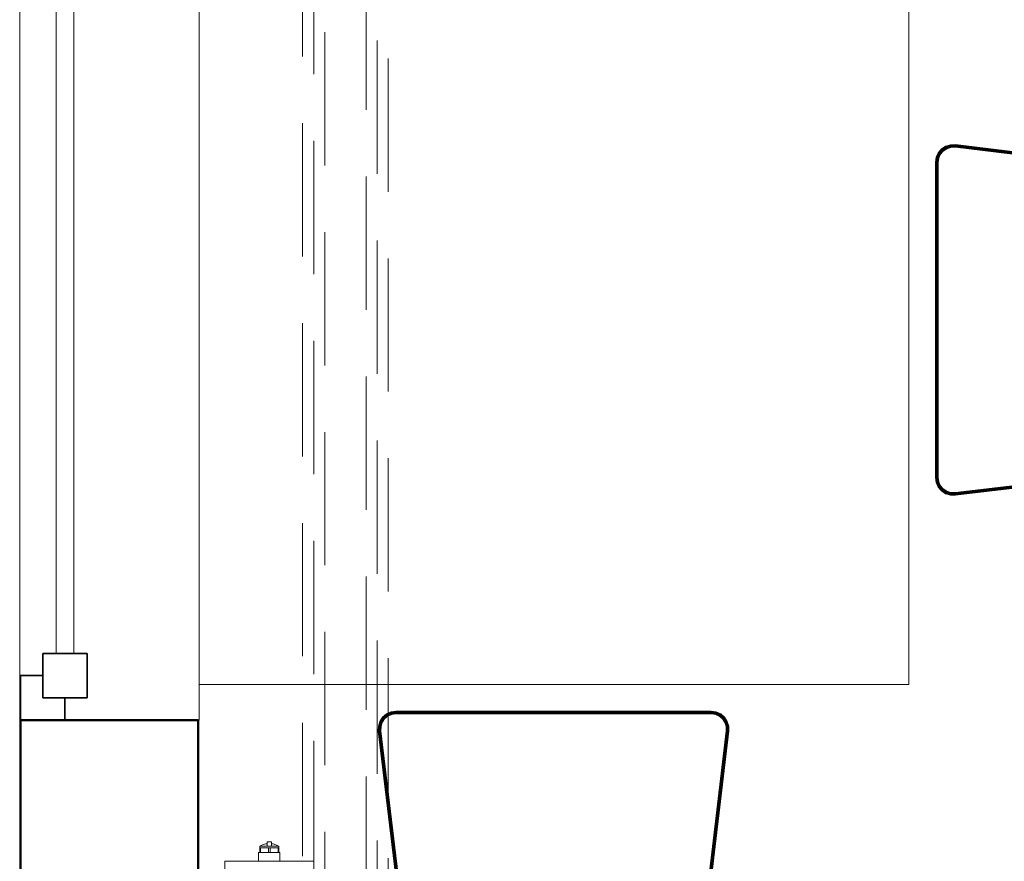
# Model space of a CAD drawing. Header units: millimetres. Extents: x -15837 to 20337, y 4737 to 43412.
# Tile 16 of 85: x 8670 to 9779, y 37217 to 38164. Entities that reach past the tile are written whole.
import ezdxf

# ---------------------------------------------------------------- set-up
doc = ezdxf.new("R2010")
doc.units = ezdxf.units.MM
doc.linetypes.add('ADSK_Скрыто', pattern=[300, 150, -150])
doc.linetypes.add('ADSK_Штриховая_ш3 п1_5', pattern=[225, 150, -75])
for name, color, linetype, lineweight in [('A-DETL-____-HDLN', 90, 'ADSK_Скрыто', 9), ('A-DETL-____-MBND', 5, 'ADSK_Штриховая_ш3 п1_5', 20), ('A-GENM-____-MCUT', 13, 'Continuous', 50), ('A-GENM-____-OTLN', 13, 'Continuous', 20), ('A-GLAZ-____-MCUT', 151, 'Continuous', 35), ('A-GLAZ-____-OTLN', 151, 'Continuous', 20), ('A-WALL-____-MCUT', 113, 'Continuous', 50), ('A-WALL-____-OTLN', 113, 'Continuous', 20), ('I-FURN-____-OTLN', 30, 'Continuous', 20), ('M-EQPM-____-OTLN', 50, 'Continuous', 20)]:
    doc.layers.add(name, color=color, linetype=linetype, lineweight=lineweight)

# ---------------------------------------------------------------- blocks, each defined once
blk = doc.blocks.new('Прямая форма - 83 new-611926-В_Этаж 03_Водопровод')
at = {"layer": 'I-FURN-____-OTLN', "color": 253}
for p, q in [((400, 820.7), (400, -820.7)), ((433.1, -222.2), (436.7, -217.9)), ((433.1, -222.2), (436.7, -217.9)), ((433.1, -222.2), (436.7, -217.9)), ((433.3, -222.3), (436.9, -218.1)), ((433.6, -222.5), (437.1, -218.4)), ((434.1, -222.8), (437.5, -218.8)), ((434.7, -223.2), (438, -219.3)), ((435.3, -223.6), (438.5, -219.9)), ((435.7, -223.8), (438.7, -220.2)), ((436.7, -217.9), (441.4, -214.8)), ((436.7, -217.9), (441.4, -214.8)), ((436.7, -217.9), (441.4, -214.8)), ((436.7, -217.9), (436.7, -217.9)), ((436.9, -218.1), (436.7, -217.9)), ((436.9, -218.1), (441.5, -215)), ((437.1, -218.4), (436.9, -218.1)), ((437.1, -218.4), (441.7, -215.4)), ((437.5, -218.8), (437.1, -218.4)), ((437.5, -218.8), (441.9, -215.9)), ((438, -219.3), (437.5, -218.8)), ((438, -219.3), (442.2, -216.5)), ((438.5, -219.9), (438, -219.3)), ((438.5, -219.9), (442.5, -217.2)), ((438.7, -220.2), (438.5, -219.9)), ((438.7, -220.2), (442.7, -217.6)), ((441.4, -214.8), (446.8, -213.1)), ((441.4, -214.8), (446.8, -213.1)), ((441.4, -214.8), (446.8, -213.2)), ((441.4, -214.8), (441.4, -214.8)), ((441.5, -215), (441.4, -214.8)), ((441.5, -215), (446.8, -213.4)), ((441.7, -215.4), (441.5, -215)), ((441.7, -215.4), (446.9, -213.8)), ((441.9, -215.9), (441.7, -215.4)), ((441.9, -215.9), (446.9, -214.3)), ((442.2, -216.5), (441.9, -215.9)), ((442.2, -216.5), (447.1, -215)), ((442.5, -217.2), (442.2, -216.5)), ((442.5, -217.2), (447.2, -215.7)), ((442.7, -217.6), (442.5, -217.2)), ((442.7, -217.6), (447.2, -216.1)), ((446.8, -213.1), (452.4, -213)), ((446.8, -213.1), (452.4, -213)), ((446.8, -213.2), (452.4, -213)), ((446.8, -213.2), (446.8, -213.1)), ((446.8, -213.4), (446.8, -213.2)), ((446.8, -213.4), (452.4, -213.2)), ((446.9, -213.8), (446.8, -213.4)), ((446.9, -213.8), (452.3, -213.6)), ((446.9, -214.3), (446.9, -213.8)), ((446.9, -214.3), (452.3, -214.2)), ((447.1, -215), (446.9, -214.3)), ((447.1, -215), (452.3, -214.9)), ((447.2, -215.7), (447.1, -215)), ((447.2, -215.7), (452.2, -215.6)), ((447.2, -216.1), (447.2, -215.7)), ((447.2, -216.1), (452.2, -216)), ((452.3, -214.9), (452.2, -215.6)), ((452.2, -215.6), (807.4, -257.9)), ((452.2, -215.6), (452.2, -216)), ((452.2, -216), (807, -258.3)), ((452.4, -213.2), (452.3, -213.6)), ((452.3, -213.6), (809.4, -256.1)), ((452.3, -213.6), (452.3, -214.2)), ((452.3, -214.2), (808.8, -256.6)), ((452.3, -214.2), (452.3, -214.9)), ((452.3, -214.9), (808.1, -257.2)), ((452.4, -213), (452.4, -213)), ((452.4, -213), (810, -255.6)), ((452.4, -213), (452.4, -213.2)), ((452.4, -213.2), (809.8, -255.8)), ((430, -232.9), (430.8, -227.3)), ((430, -232.9), (430.8, -227.3)), ((430, -232.9), (430.8, -227.3)), ((430.2, -232.9), (431, -227.4)), ((430.6, -232.9), (431.4, -227.5)), ((430.8, -227.3), (433.1, -222.2)), ((430.8, -227.3), (433.1, -222.2)), ((430.8, -227.3), (433.1, -222.2)), ((430.8, -227.3), (430.8, -227.3)), ((431, -227.4), (430.8, -227.3)), ((431, -227.4), (433.3, -222.3)), ((431.4, -227.5), (431, -227.4)), ((431.2, -233), (431.9, -227.6)), ((431.4, -227.5), (433.6, -222.5)), ((431.9, -227.6), (431.4, -227.5)), ((431.9, -227.6), (434.1, -222.8)), ((432.6, -227.8), (431.9, -227.6)), ((431.9, -233), (432.6, -227.8)), ((432.6, -227.8), (434.7, -223.2)), ((433.3, -228.1), (432.6, -227.8)), ((432.6, -233.1), (433.3, -228.1)), ((433, -233.1), (433.7, -228.2)), ((433.1, -222.2), (433.1, -222.2)), ((433.3, -222.3), (433.1, -222.2)), ((433.6, -222.5), (433.3, -222.3)), ((433.3, -228.1), (435.3, -223.6)), ((433.7, -228.2), (433.3, -228.1)), ((434.1, -222.8), (433.6, -222.5)), ((433.7, -228.2), (435.7, -223.8)), ((434.7, -223.2), (434.1, -222.8)), ((435.3, -223.6), (434.7, -223.2)), ((435.7, -223.8), (435.3, -223.6)), ((430, -587.8), (430, -232.9)), ((430, -232.9), (430, -232.9)), ((430.2, -232.9), (430, -232.9)), ((430.2, -587.8), (430.2, -232.9)), ((430.6, -232.9), (430.2, -232.9)), ((430.6, -587.8), (430.6, -232.9)), ((431.2, -233), (430.6, -232.9)), ((431.2, -587.7), (431.2, -233)), ((431.9, -233), (431.2, -233)), ((431.9, -587.7), (431.9, -233)), ((432.6, -233.1), (431.9, -233)), ((432.6, -587.6), (432.6, -233.1)), ((433, -233.1), (432.6, -233.1)), ((433, -587.6), (433, -233.1)), ((807, -562.5), (452.2, -604.7)), ((807.4, -562.8), (452.2, -605.1)), ((808.1, -563.5), (452.3, -605.8)), ((808.8, -564.1), (452.3, -606.5)), ((809.4, -564.6), (452.3, -607.1)), ((809.8, -564.9), (452.4, -607.5)), ((810, -565.1), (452.4, -607.7)), ((430.8, -593.4), (430, -587.8)), ((430.8, -593.4), (430, -587.8)), ((430.8, -593.4), (430, -587.8)), ((430, -587.8), (430, -587.8)), ((430.2, -587.8), (430, -587.8)), ((431, -593.3), (430.2, -587.8)), ((430.6, -587.8), (430.2, -587.8)), ((431.2, -587.7), (430.6, -587.8)), ((431.4, -593.2), (430.6, -587.8)), ((431, -593.3), (430.8, -593.4)), ((433.1, -598.5), (430.8, -593.4)), ((433.1, -598.5), (430.8, -593.4)), ((433.1, -598.5), (430.8, -593.4)), ((430.8, -593.4), (430.8, -593.4)), ((431.4, -593.2), (431, -593.3)), ((433.3, -598.4), (431, -593.3)), ((431.9, -593.1), (431.2, -587.7)), ((431.9, -587.7), (431.2, -587.7)), ((431.9, -593.1), (431.4, -593.2)), ((433.6, -598.2), (431.4, -593.2)), ((432.6, -587.6), (431.9, -587.7)), ((432.6, -592.9), (431.9, -587.7)), ((432.6, -592.9), (431.9, -593.1)), ((434.1, -597.9), (431.9, -593.1)), ((433.3, -592.7), (432.6, -587.6)), ((433, -587.6), (432.6, -587.6)), ((433.3, -592.7), (432.6, -592.9)), ((434.7, -597.5), (432.6, -592.9)), ((433.7, -592.5), (433, -587.6)), ((433.3, -598.4), (433.1, -598.5)), ((436.7, -602.8), (433.1, -598.5)), ((436.7, -602.8), (433.1, -598.5)), ((436.7, -602.8), (433.1, -598.5)), ((433.1, -598.5), (433.1, -598.5)), ((433.7, -592.5), (433.3, -592.7)), ((435.3, -597.1), (433.3, -592.7)), ((433.6, -598.2), (433.3, -598.4)), ((436.9, -602.6), (433.3, -598.4)), ((434.1, -597.9), (433.6, -598.2)), ((437.1, -602.3), (433.6, -598.2)), ((435.7, -596.9), (433.7, -592.5)), ((434.7, -597.5), (434.1, -597.9)), ((437.5, -601.9), (434.1, -597.9)), ((435.3, -597.1), (434.7, -597.5)), ((438, -601.4), (434.7, -597.5)), ((435.7, -596.9), (435.3, -597.1)), ((438.5, -600.8), (435.3, -597.1)), ((438.7, -600.5), (435.7, -596.9)), ((436.9, -602.6), (436.7, -602.8)), ((441.4, -605.9), (436.7, -602.8)), ((441.4, -605.9), (436.7, -602.8)), ((441.4, -605.9), (436.7, -602.8)), ((436.7, -602.8), (436.7, -602.8)), ((437.1, -602.3), (436.9, -602.6)), ((441.5, -605.7), (436.9, -602.6)), ((437.5, -601.9), (437.1, -602.3)), ((441.7, -605.3), (437.1, -602.3)), ((438, -601.4), (437.5, -601.9)), ((441.9, -604.8), (437.5, -601.9)), ((438.5, -600.8), (438, -601.4)), ((442.2, -604.2), (438, -601.4)), ((438.7, -600.5), (438.5, -600.8)), ((442.5, -603.5), (438.5, -600.8)), ((442.7, -603.2), (438.7, -600.5)), ((441.5, -605.7), (441.4, -605.9)), ((446.8, -607.6), (441.4, -605.9)), ((446.8, -607.6), (441.4, -605.9)), ((446.8, -607.5), (441.4, -605.9)), ((441.4, -605.9), (441.4, -605.9)), ((441.7, -605.3), (441.5, -605.7)), ((446.8, -607.3), (441.5, -605.7)), ((441.9, -604.8), (441.7, -605.3)), ((446.9, -606.9), (441.7, -605.3)), ((442.2, -604.2), (441.9, -604.8)), ((446.9, -606.4), (441.9, -604.8)), ((442.5, -603.5), (442.2, -604.2)), ((447.1, -605.7), (442.2, -604.2)), ((442.7, -603.2), (442.5, -603.5)), ((447.2, -605), (442.5, -603.5)), ((447.2, -604.6), (442.7, -603.2)), ((446.9, -606.9), (446.8, -607.3)), ((452.4, -607.5), (446.8, -607.3)), ((446.8, -607.3), (446.8, -607.5)), ((452.4, -607.7), (446.8, -607.5)), ((446.8, -607.5), (446.8, -607.6)), ((452.4, -607.7), (446.8, -607.6)), ((452.4, -607.7), (446.8, -607.6)), ((447.1, -605.7), (446.9, -606.4)), ((452.3, -606.5), (446.9, -606.4)), ((446.9, -606.4), (446.9, -606.9)), ((452.3, -607.1), (446.9, -606.9)), ((447.2, -605), (447.1, -605.7)), ((452.3, -605.8), (447.1, -605.7)), ((452.2, -604.7), (447.2, -604.6)), ((447.2, -604.6), (447.2, -605)), ((452.2, -605.1), (447.2, -605)), ((452.2, -604.7), (452.2, -605.1)), ((452.2, -605.1), (452.3, -605.8)), ((452.3, -605.8), (452.3, -606.5)), ((452.3, -606.5), (452.3, -607.1)), ((452.3, -607.1), (452.4, -607.5)), ((452.4, -607.5), (452.4, -607.7)), ((452.4, -607.7), (452.4, -607.7)), ((400, -820.7), (-399, -820.7)), ((-188.2, -853.8), (-183, -851.5)), ((-188.2, -853.8), (-183, -851.5)), ((-188.1, -853.8), (-183, -851.5)), ((-188, -854), (-183, -851.7)), ((-187.8, -854.3), (-182.9, -852.1)), ((-187.5, -854.8), (-182.7, -852.6)), ((-187.2, -855.4), (-182.5, -853.3)), ((-183, -851.5), (-177.5, -850.7)), ((-183, -851.5), (-177.5, -850.7)), ((-183, -851.5), (-177.5, -850.7)), ((-183, -851.7), (-177.5, -850.9)), ((-183, -851.5), (-183, -851.5)), ((-183, -851.7), (-183, -851.5)), ((-182.9, -852.1), (-183, -851.7)), ((-182.9, -852.1), (-177.4, -851.3)), ((-182.7, -852.6), (-182.9, -852.1)), ((-182.7, -852.6), (-177.4, -851.9)), ((-182.5, -853.3), (-182.7, -852.6)), ((-182.5, -853.3), (-177.3, -852.6)), ((-182.3, -854), (-182.5, -853.3)), ((-182.3, -854), (-177.3, -853.3)), ((-177.5, -850.7), (-177.5, -850.7)), ((-177.5, -850.7), (177.5, -850.7)), ((-177.5, -850.9), (-177.5, -850.7)), ((-177.5, -850.9), (177.5, -850.9)), ((-177.4, -851.3), (-177.5, -850.9)), ((-177.4, -851.3), (177.4, -851.3)), ((-177.4, -851.9), (-177.4, -851.3)), ((-177.4, -851.9), (177.4, -851.9)), ((-177.3, -852.6), (-177.4, -851.9)), ((-177.3, -852.6), (177.3, -852.6)), ((-177.3, -853.3), (-177.3, -852.6)), ((-177.3, -853.3), (177.3, -853.3)), ((-177.3, -853.7), (-177.3, -853.3)), ((177.3, -852.6), (177.4, -851.9)), ((177.3, -852.6), (182.5, -853.3)), ((177.3, -853.3), (177.3, -852.6)), ((177.3, -853.3), (182.3, -854)), ((177.3, -853.7), (177.3, -853.3)), ((177.4, -851.3), (177.5, -850.9)), ((177.4, -851.3), (182.9, -852.1)), ((177.4, -851.9), (177.4, -851.3)), ((177.4, -851.9), (182.7, -852.6)), ((177.5, -850.7), (183, -851.5)), ((177.5, -850.7), (183, -851.5)), ((177.5, -850.7), (177.5, -850.7)), ((177.5, -850.7), (183, -851.5)), ((177.5, -850.9), (177.5, -850.7)), ((177.5, -850.9), (183, -851.7)), ((182.3, -854), (182.5, -853.3)), ((182.5, -853.3), (182.7, -852.6)), ((182.5, -853.3), (187.2, -855.4)), ((182.7, -852.6), (182.9, -852.1)), ((182.7, -852.6), (187.5, -854.8)), ((182.9, -852.1), (183, -851.7)), ((182.9, -852.1), (187.8, -854.3)), ((183, -851.5), (188.2, -853.8)), ((183, -851.5), (188.2, -853.8)), ((183, -851.5), (183, -851.5)), ((183, -851.5), (188.1, -853.8)), ((183, -851.7), (183, -851.5)), ((183, -851.7), (188, -854)), ((-197.2, -867.5), (-195.5, -862.1)), ((-197.2, -867.5), (-195.5, -862.1)), ((-197.2, -867.5), (-195.5, -862.1)), ((-197, -867.5), (-195.3, -862.2)), ((-196.6, -867.6), (-195, -862.4)), ((-196, -867.7), (-194.5, -862.6)), ((-195.5, -862.1), (-192.4, -857.4)), ((-195.5, -862.1), (-192.4, -857.4)), ((-195.5, -862.1), (-192.4, -857.4)), ((-195.5, -862.1), (-195.5, -862.1)), ((-195.3, -862.2), (-195.5, -862.1)), ((-195.4, -867.8), (-193.8, -862.9)), ((-195.3, -862.2), (-192.3, -857.6)), ((-195, -862.4), (-195.3, -862.2)), ((-195, -862.4), (-192, -857.8)), ((-194.5, -862.6), (-195, -862.4)), ((-194.6, -867.9), (-193.2, -863.2)), ((-194.5, -862.6), (-191.5, -858.2)), ((-193.8, -862.9), (-194.5, -862.6)), ((-194.2, -868), (-192.8, -863.4)), ((-193.8, -862.9), (-191, -858.7)), ((-193.2, -863.2), (-193.8, -862.9)), ((-193.2, -863.2), (-190.5, -859.2)), ((-192.8, -863.4), (-193.2, -863.2)), ((-192.8, -863.4), (-190.2, -859.4)), ((-192.4, -857.4), (-188.2, -853.8)), ((-192.4, -857.4), (-188.2, -853.8)), ((-192.4, -857.4), (-188.1, -853.8)), ((-192.4, -857.4), (-192.4, -857.4)), ((-192.3, -857.6), (-192.4, -857.4)), ((-192.3, -857.6), (-188, -854)), ((-192, -857.8), (-192.3, -857.6)), ((-192, -857.8), (-187.8, -854.3)), ((-191.5, -858.2), (-192, -857.8)), ((-191.5, -858.2), (-187.5, -854.8)), ((-191, -858.7), (-191.5, -858.2)), ((-191, -858.7), (-187.2, -855.4)), ((-190.5, -859.2), (-191, -858.7)), ((-190.5, -859.2), (-186.7, -856)), ((-190.2, -859.4), (-190.5, -859.2)), ((-190.2, -859.4), (-186.5, -856.4)), ((-188.1, -853.8), (-188.2, -853.8)), ((-188, -854), (-188.1, -853.8)), ((-187.8, -854.3), (-188, -854)), ((-187.5, -854.8), (-187.8, -854.3)), ((-187.2, -855.4), (-187.5, -854.8)), ((-186.7, -856), (-187.2, -855.4)), ((-186.7, -856), (-182.3, -854)), ((-186.5, -856.4), (-186.7, -856)), ((-186.5, -856.4), (-182.2, -854.4)), ((-182.2, -854.4), (-182.3, -854)), ((-182.2, -854.4), (-177.3, -853.7)), ((-177.3, -853.7), (177.3, -853.7)), ((177.3, -853.7), (182.2, -854.4)), ((182.2, -854.4), (182.3, -854)), ((182.2, -854.4), (186.5, -856.4)), ((182.3, -854), (186.7, -856)), ((186.5, -856.4), (186.7, -856)), ((186.5, -856.4), (190.2, -859.4)), ((186.7, -856), (187.2, -855.4)), ((186.7, -856), (190.5, -859.2)), ((187.2, -855.4), (187.5, -854.8)), ((187.2, -855.4), (191, -858.7)), ((187.5, -854.8), (187.8, -854.3)), ((187.5, -854.8), (191.5, -858.2)), ((187.8, -854.3), (188, -854)), ((187.8, -854.3), (192, -857.8)), ((188, -854), (188.1, -853.8)), ((188, -854), (192.3, -857.6)), ((188.1, -853.8), (188.2, -853.8)), ((188.1, -853.8), (192.4, -857.4)), ((188.2, -853.8), (192.4, -857.4)), ((188.2, -853.8), (192.4, -857.4)), ((190.2, -859.4), (190.5, -859.2)), ((190.2, -859.4), (192.8, -863.4)), ((190.5, -859.2), (191, -858.7)), ((190.5, -859.2), (193.2, -863.2)), ((191, -858.7), (191.5, -858.2)), ((191, -858.7), (193.8, -862.9)), ((191.5, -858.2), (192, -857.8)), ((191.5, -858.2), (194.5, -862.6)), ((192, -857.8), (192.3, -857.6)), ((192, -857.8), (195, -862.4)), ((192.3, -857.6), (192.4, -857.4)), ((192.3, -857.6), (195.3, -862.2)), ((192.4, -857.4), (195.5, -862.1)), ((192.4, -857.4), (195.5, -862.1)), ((192.4, -857.4), (192.4, -857.4)), ((192.4, -857.4), (195.5, -862.1)), ((192.8, -863.4), (193.2, -863.2)), ((192.8, -863.4), (194.2, -868)), ((193.2, -863.2), (193.8, -862.9)), ((193.2, -863.2), (194.6, -867.9)), ((193.8, -862.9), (194.5, -862.6)), ((193.8, -862.9), (195.4, -867.8)), ((194.5, -862.6), (195, -862.4)), ((194.5, -862.6), (196, -867.7)), ((195, -862.4), (195.3, -862.2)), ((195, -862.4), (196.6, -867.6)), ((195.3, -862.2), (195.5, -862.1)), ((195.3, -862.2), (197, -867.5)), ((195.5, -862.1), (197.2, -867.5)), ((195.5, -862.1), (197.2, -867.5)), ((195.5, -862.1), (195.5, -862.1)), ((195.5, -862.1), (197.2, -867.5)), ((-197.3, -873.1), (-197.2, -867.5)), ((-197.3, -873.1), (-197.2, -867.5)), ((-197.3, -873.1), (-197.2, -867.5)), ((-197.3, -873.1), (-197.3, -873.1)), ((-154.7, -1230.7), (-197.3, -873.1)), ((-197.3, -873.1), (-197.1, -873.1)), ((-197.2, -867.5), (-197.2, -867.5)), ((-197, -867.5), (-197.2, -867.5)), ((-197.1, -873.1), (-197, -867.5)), ((-197.1, -873.1), (-196.7, -873)), ((-154.6, -1230.5), (-197.1, -873.1)), ((-196.6, -867.6), (-197, -867.5)), ((-196.7, -873), (-196.6, -867.6)), ((-154.2, -1230.1), (-196.7, -873)), ((-196.7, -873), (-196.2, -873)), ((-196, -867.7), (-196.6, -867.6)), ((-196.2, -873), (-196, -867.7)), ((-153.7, -1229.5), (-196.2, -873)), ((-196.2, -873), (-195.5, -873)), ((-195.4, -867.8), (-196, -867.7)), ((-195.5, -873), (-195.4, -867.8)), ((-195.5, -873), (-194.7, -872.9)), ((-153.1, -1228.9), (-195.5, -873)), ((-194.6, -867.9), (-195.4, -867.8)), ((-194.7, -872.9), (-194.6, -867.9)), ((-152.4, -1228.1), (-194.7, -872.9)), ((-194.7, -872.9), (-194.3, -872.9)), ((-194.2, -868), (-194.6, -867.9)), ((-194.3, -872.9), (-194.2, -868)), ((-152.1, -1227.7), (-194.3, -872.9)), ((194.3, -872.9), (152.1, -1227.7)), ((194.7, -872.9), (152.4, -1228.1)), ((195.5, -873), (153.1, -1228.9)), ((196.2, -873), (153.7, -1229.5)), ((196.7, -873), (154.2, -1230.1)), ((197.1, -873.1), (154.6, -1230.5)), ((197.3, -873.1), (154.7, -1230.7)), ((194.2, -868), (194.6, -867.9)), ((194.2, -868), (194.3, -872.9)), ((194.3, -872.9), (194.7, -872.9)), ((194.6, -867.9), (195.4, -867.8)), ((194.6, -867.9), (194.7, -872.9)), ((194.7, -872.9), (195.5, -873)), ((195.4, -867.8), (196, -867.7)), ((195.4, -867.8), (195.5, -873)), ((195.5, -873), (196.2, -873)), ((196, -867.7), (196.6, -867.6)), ((196, -867.7), (196.2, -873)), ((196.2, -873), (196.7, -873)), ((196.6, -867.6), (197, -867.5)), ((196.6, -867.6), (196.7, -873)), ((196.7, -873), (197.1, -873.1)), ((197, -867.5), (197.2, -867.5)), ((197, -867.5), (197.1, -873.1)), ((197.1, -873.1), (197.3, -873.1)), ((197.2, -867.5), (197.3, -873.1)), ((197.2, -867.5), (197.3, -873.1)), ((197.2, -867.5), (197.2, -867.5)), ((197.2, -867.5), (197.3, -873.1)), ((197.3, -873.1), (197.3, -873.1))]:
    blk.add_line(p, q, dxfattribs=at)
blk = doc.blocks.new('Прямая форма - FU - 052-611927-В_Этаж 03_Водопровод')
blk.add_blockref('Прямая форма - 83 new-611926-В_Этаж 03_Водопровод', (0, 0))
blk = doc.blocks.new('Прямая форма - 83 new-611963-В_Этаж 03_Водопровод')
at = {"layer": 'A-WALL-____-MCUT', "color": 9}
for p, q in [((1900, 0), (300, 0)), ((1900, -200), (1900, 0)), ((300, -200), (1900, -200))]:
    blk.add_line(p, q, dxfattribs=at)
blk = doc.blocks.new('Прямая форма - SW - 008-611964-В_Этаж 03_Водопровод')
blk.add_blockref('Прямая форма - 83 new-611963-В_Этаж 03_Водопровод', (0, 0))
blk = doc.blocks.new('Family - WD - 003-611966-В_Этаж 03_Водопровод')
at = {"layer": 'A-GENM-____-MCUT', "lineweight": 9}
for p, q in [((500, 1), (-500, 1)), ((-500, 1), (-500, -201)), ((500, -201), (500, 1)), ((-500, -201), (500, -201))]:
    blk.add_line(p, q, dxfattribs=at)
blk = doc.blocks.new('Прямая форма - 83 new-609513-В_Этаж 03_Водопровод')
at = {"layer": 'A-GLAZ-____-MCUT', "color": 53}
for p, q in [((-425, 25), (-475, 25)), ((-475, 25), (-475, -25)), ((-425, -25), (-425, 25)), ((475, 25), (425, 25)), ((425, 25), (425, -25)), ((475, -25), (475, 25)), ((-475, 0), (-500, 0)), ((-500, 0), (-500, -50)), ((-475, -25), (-475, 0)), ((500, 0), (475, 0)), ((475, 0), (475, -25)), ((500, -50), (500, 0)), ((-475, -25), (-425, -25)), ((-450, -25), (-475, -25)), ((-450, -50), (-450, -25)), ((425, -25), (475, -25)), ((475, -25), (450, -25)), ((450, -25), (450, -50)), ((-500, -50), (-450, -50)), ((450, -50), (500, -50))]:
    blk.add_line(p, q, dxfattribs=at)
at = {"layer": 'A-GLAZ-____-OTLN', "color": 253}
for p, q in [((425, 10), (-425, 10)), ((-425, -10), (425, -10))]:
    blk.add_line(p, q, dxfattribs=at)
blk = doc.blocks.new('Прямая форма - WD - 003-612820-В_Этаж 03_Водопровод')
blk.add_blockref('Прямая форма - 83 new-609513-В_Этаж 03_Водопровод', (500, 50))
blk = doc.blocks.new('83 new_ifc_RVT-1-В_Этаж 03_Водопровод')
at = {"layer": 'A-GENM-____-OTLN', "color": 253, "lineweight": 20, "rotation": 90}
blk.add_blockref('Family - WD - 003-611966-В_Этаж 03_Водопровод', (20910.3, 37875.8), dxfattribs=at)
at = {"layer": 'A-GLAZ-____-OTLN', "color": 253, "lineweight": 20, "rotation": 270}
blk.add_blockref('Прямая форма - WD - 003-612820-В_Этаж 03_Водопровод', (20910.3, 38375.8), dxfattribs=at)
at = {"layer": 'A-WALL-____-OTLN', "color": 253, "lineweight": 20, "rotation": 90}
blk.add_blockref('Прямая форма - SW - 008-611964-В_Этаж 03_Водопровод', (20910.3, 35475.8), dxfattribs=at)
at = {"layer": 'I-FURN-____-OTLN', "color": 253, "lineweight": 20}
blk.add_blockref('Прямая форма - FU - 052-611927-В_Этаж 03_Водопровод', (21510.3, 38236.4), dxfattribs=at)
blk = doc.blocks.new('ADSK_Радиатор универсальный_Боковое подключение_Клапаны - Радиатор 600х1200-1669056-В_Этаж 03_Водопровод')
at = {"layer": 'A-DETL-____-HDLN', "flags": 128}
for points in [[(-654, 0), (-654, 0), (-654, 0), (-653.9, 0), (-653.8, 0)], [(-653.8, 0), (-653.9, 0), (-653.9, 0), (-654, 0), (-654, 0), (-654, 0)], [(-628, 0), (-628, 0), (-628, 0), (-628.1, 0), (-628.2, 0), (-628.3, 0)], [(-628.2, 0), (-628.1, 0), (-628.1, 0), (-628, 0), (-628, 0), (-628, 0)], [(-649.8, -20), (-649.9, -20), (-649.9, -20), (-650, -20), (-650, -20), (-650, -20), (-650, -20)], [(-650, -20), (-650, -20), (-650, -20), (-649.9, -20), (-649.9, -20), (-649.8, -20), (-649.7, -20)], [(-632, -20), (-632, -20), (-632, -20), (-632.1, -20), (-632.1, -20), (-632.2, -20), (-632.3, -20)], [(-632.3, -20), (-632.2, -20), (-632.1, -20), (-632.1, -20), (-632, -20), (-632, -20), (-632, -20), (-632, -20)]]:
    blk.add_lwpolyline(points, dxfattribs=at)
at = {"layer": 'M-EQPM-____-OTLN'}
for p, q in [((600, 70), (-600, 70)), ((-600, 70), (-600, -30)), ((-600, 70), (600, 70)), ((-600, -30), (-600, 70)), ((600, -30), (600, 70)), ((600, 70), (600, -30)), ((-661, 50), (-645, 50)), ((-661, 38), (-661, 50)), ((-657, 46), (-641, 46)), ((-657, 36), (-657, 46)), ((-645, 50), (-629, 50)), ((-645, 50), (-645, 46)), ((-641, 46), (-625, 46)), ((-641, 46), (-641, 36)), ((-629, 46), (-629, 50)), ((-625, 36), (-625, 46)), ((-657, 38), (-661, 38)), ((-657, 36), (-657, 2)), ((-641, 36), (-657, 36)), ((-653, 36), (-653, 0)), ((-625, 36), (-641, 36)), ((-629, 32), (-629, 36)), ((-611, 34.5), (-622, 34.5)), ((-622, 34.5), (-622, 5.5)), ((-611, 20), (-611, 38.5)), ((-600, 38.5), (-611, 38.5)), ((-622, 32), (-629, 32)), ((610, 32), (600, 32)), ((610, 30.9), (610, 32)), ((610, 30.8), (610, 29.9)), ((610, 30.8), (615, 30.8)), ((615, 29.9), (610, 29.9)), ((610, 21.1), (610, 29.8)), ((617, 30.8), (615, 30.8)), ((615, 29.9), (615, 30.8)), ((615, 29.9), (615, 20.9)), ((617, 30.5), (617, 30.8)), ((617, 9.2), (617, 30.8)), ((617, 22.5), (622, 22.5)), ((622, 17.5), (622, 22.5)), ((-611, 1.5), (-611, 20)), ((-600, 20), (-611, 20)), ((610, 20.9), (610, 19.1)), ((610, 20.9), (615, 20.9)), ((615, 19.1), (610, 19.1)), ((610, 10.2), (610, 18.9)), ((615, 19.1), (615, 20.9)), ((615, 19.1), (615, 10.1)), ((617, 17.5), (622, 17.5)), ((-658.5, 2), (-658.5, -13)), ((-653, 2), (-658.5, 2)), ((-653, 0), (-629, 0)), ((-629, 0), (-629, 8)), ((-629, 8), (-622, 8)), ((-622, 5.5), (-611, 5.5)), ((-600, 1.5), (-611, 1.5)), ((600, 8), (610, 8)), ((610, 10.1), (610, 9.2)), ((610, 10.1), (615, 10.1)), ((615, 9.2), (610, 9.2)), ((610, 8), (610, 9.1)), ((615, 9.2), (615, 10.1)), ((615, 9.2), (617, 9.2)), ((617, 9.2), (617, 9.5)), ((-656, -2.3), (-654.9, -15.8)), ((-656, -2.3), (-626, -2.3)), ((-627.1, -15.8), (-626, -2.3)), ((-658.5, -13), (-655.2, -13)), ((-654.9, -15.8), (-627.1, -15.8)), ((-600, -30), (600, -30)), ((600, -30), (-600, -30))]:
    blk.add_line(p, q, dxfattribs=at)
at = {"layer": 'M-EQPM-____-OTLN', "flags": 128}
for points in [[(615, 30.8), (615.5, 30.7), (616, 30.6)], [(617, 29.9), (617.8, 29), (618.6, 27.5), (619.6, 24.3), (619.8, 22.5)], [(617, 10.1), (617.8, 11), (618.6, 12.5), (619.6, 15.7), (619.8, 17.5)], [(615, 9.2), (615.5, 9.3), (616, 9.4)], [(-656, -2.3), (-656, -2.3), (-656, -2.2), (-656, -2.1), (-656, -2), (-656, -1.9), (-656, -1.9), (-656, -1.8), (-656, -1.7), (-656, -1.6), (-655.9, -1.5), (-655.9, -1.5), (-655.9, -1.4), (-655.9, -1.3), (-655.9, -1.2), (-655.8, -1.2), (-655.8, -1.1), (-655.7, -1), (-655.7, -1), (-655.7, -0.9), (-655.6, -0.8), (-655.6, -0.8), (-655.5, -0.7), (-655.5, -0.6), (-655.4, -0.6), (-655.4, -0.5), (-655.3, -0.5), (-655.2, -0.4), (-655.2, -0.4), (-655.1, -0.3), (-655, -0.3), (-655, -0.2), (-654.9, -0.2), (-654.8, -0.2), (-654.7, -0.1), (-654.7, -0.1), (-654.6, -0.1), (-654.5, -0.1), (-654.4, 0), (-654.4, 0), (-654.3, 0), (-654.2, 0), (-654.1, 0), (-654, 0), (-654, 0)], [(-654, 0), (-654, 0), (-654, 0), (-653.9, 0), (-653.8, 0), (-653.7, 0), (-653.6, 0), (-653.5, 0), (-653.3, 0), (-653.2, 0), (-653, 0), (-652.8, 0), (-652.5, 0), (-652.3, 0), (-652, 0), (-651.7, 0)], [(-628, 0), (-628, 0), (-628, 0), (-628.1, 0), (-628.2, 0), (-628.3, 0), (-628.4, 0), (-628.5, 0), (-628.7, 0), (-628.8, 0), (-629, 0), (-629.2, 0), (-629.5, 0), (-629.7, 0), (-630, 0), (-630.3, 0), (-630.6, 0), (-630.9, 0), (-631.2, 0), (-631.6, 0), (-631.9, 0), (-632.3, 0), (-632.7, 0), (-633.1, 0), (-633.5, 0), (-634, 0), (-634.4, 0), (-634.9, 0), (-635.3, 0), (-635.8, 0), (-636.3, 0), (-636.8, 0), (-637.3, 0), (-637.8, 0), (-638.3, 0), (-638.8, 0), (-639.3, 0), (-639.8, 0), (-640.3, 0), (-640.9, 0), (-641.4, 0), (-641.9, 0), (-642.4, 0), (-642.9, 0), (-643.4, 0), (-644, 0), (-644.5, 0), (-645, 0), (-645.4, 0), (-645.9, 0), (-646.4, 0), (-646.9, 0), (-647.3, 0), (-647.8, 0), (-648.2, 0), (-648.7, 0), (-649.1, 0), (-649.5, 0), (-649.9, 0), (-650.2, 0), (-650.6, 0), (-650.9, 0), (-651.3, 0), (-651.6, 0), (-651.9, 0), (-652.1, 0), (-652.4, 0), (-652.6, 0), (-652.9, 0), (-653.1, 0), (-653.2, 0), (-653.4, 0), (-653.6, 0), (-653.7, 0), (-653.8, 0), (-653.9, 0), (-653.9, 0), (-654, 0), (-654, 0), (-654, 0)], [(-630.4, 0), (-630.1, 0), (-629.9, 0), (-629.6, 0), (-629.4, 0), (-629.1, 0), (-628.9, 0), (-628.8, 0), (-628.6, 0), (-628.4, 0), (-628.3, 0), (-628.2, 0), (-628.1, 0), (-628.1, 0), (-628, 0), (-628, 0), (-628, 0)], [(-628, 0), (-627.9, 0), (-627.8, 0), (-627.8, 0), (-627.7, 0), (-627.6, 0), (-627.5, -0.1), (-627.4, -0.1), (-627.4, -0.1), (-627.3, -0.1), (-627.2, -0.2), (-627.1, -0.2), (-627.1, -0.2), (-627, -0.3), (-626.9, -0.3), (-626.9, -0.3), (-626.8, -0.4), (-626.7, -0.4), (-626.7, -0.5), (-626.6, -0.6), (-626.6, -0.6), (-626.5, -0.7), (-626.5, -0.7), (-626.4, -0.8), (-626.4, -0.9), (-626.3, -0.9), (-626.3, -1), (-626.2, -1.1), (-626.2, -1.1), (-626.2, -1.2), (-626.1, -1.3), (-626.1, -1.4), (-626.1, -1.4), (-626.1, -1.5), (-626, -1.6), (-626, -1.7), (-626, -1.7), (-626, -1.8), (-626, -1.9), (-626, -2), (-626, -2.1), (-626, -2.1), (-626, -2.2), (-626, -2.3), (-626, -2.3)], [(-650, -20), (-650.2, -20), (-650.4, -20), (-650.6, -20), (-650.8, -19.9), (-651, -19.9), (-651.2, -19.9), (-651.4, -19.8), (-651.6, -19.7), (-651.8, -19.7), (-651.9, -19.6), (-652.1, -19.5), (-652.3, -19.4), (-652.5, -19.3), (-652.7, -19.2), (-652.8, -19.1), (-653, -19), (-653.1, -18.9), (-653.3, -18.8), (-653.4, -18.6), (-653.6, -18.5), (-653.7, -18.3), (-653.9, -18.2), (-654, -18), (-654.1, -17.9), (-654.2, -17.7), (-654.3, -17.5), (-654.4, -17.4), (-654.5, -17.2), (-654.6, -17), (-654.7, -16.8), (-654.7, -16.6), (-654.8, -16.4), (-654.8, -16.2), (-654.9, -16), (-654.9, -15.8)], [(-646.2, -20), (-646.3, -20), (-646.6, -20), (-646.9, -20), (-647.1, -20), (-647.4, -20), (-647.6, -20), (-647.9, -20), (-648.1, -20), (-648.3, -20), (-648.5, -20), (-648.7, -20), (-648.9, -20), (-649.1, -20), (-649.2, -20), (-649.4, -20), (-649.5, -20), (-649.6, -20), (-649.7, -20), (-649.8, -20), (-649.9, -20), (-649.9, -20), (-650, -20), (-650, -20), (-650, -20), (-650, -20)], [(-650, -20), (-650, -20), (-650, -20), (-649.9, -20), (-649.9, -20), (-649.8, -20), (-649.7, -20), (-649.6, -20), (-649.5, -20), (-649.4, -20), (-649.3, -20), (-649.1, -20), (-649, -20), (-648.8, -20), (-648.6, -20), (-648.4, -20), (-648.2, -20), (-648, -20), (-647.8, -20), (-647.5, -20), (-647.3, -20), (-647, -20), (-646.7, -20), (-646.5, -20), (-646.2, -20), (-645.9, -20), (-645.6, -20), (-645.2, -20), (-644.9, -20), (-644.6, -20), (-644.3, -20), (-643.9, -20), (-643.6, -20), (-643.2, -20), (-642.9, -20), (-642.5, -20), (-642.2, -20), (-641.8, -20), (-641.5, -20), (-641.1, -20), (-640.7, -20), (-640.4, -20), (-640, -20), (-639.7, -20), (-639.3, -20), (-639, -20), (-638.6, -20), (-638.3, -20), (-637.9, -20), (-637.6, -20), (-637.3, -20), (-636.9, -20), (-636.6, -20), (-636.3, -20), (-636, -20), (-635.7, -20), (-635.4, -20), (-635.1, -20), (-634.9, -20), (-634.6, -20), (-634.4, -20), (-634.1, -20), (-633.9, -20), (-633.7, -20), (-633.5, -20), (-633.3, -20), (-633.1, -20), (-632.9, -20), (-632.8, -20), (-632.6, -20), (-632.5, -20), (-632.4, -20), (-632.3, -20), (-632.2, -20), (-632.1, -20), (-632.1, -20), (-632, -20), (-632, -20), (-632, -20), (-632, -20)], [(-632, -20), (-632, -20), (-632, -20), (-632.1, -20), (-632.1, -20), (-632.2, -20), (-632.3, -20), (-632.4, -20), (-632.5, -20), (-632.6, -20), (-632.7, -20), (-632.9, -20), (-633, -20), (-633.2, -20), (-633.4, -20), (-633.6, -20), (-633.8, -20), (-634, -20), (-634.2, -20), (-634.5, -20), (-634.7, -20), (-635, -20), (-635.3, -20), (-635.5, -20), (-635.8, -20)], [(-627.1, -15.8), (-627.1, -16), (-627.2, -16.2), (-627.2, -16.4), (-627.3, -16.6), (-627.3, -16.8), (-627.4, -17), (-627.5, -17.2), (-627.6, -17.4), (-627.7, -17.5), (-627.8, -17.7), (-627.9, -17.9), (-628, -18), (-628.1, -18.2), (-628.3, -18.3), (-628.4, -18.5), (-628.6, -18.6), (-628.7, -18.8), (-628.9, -18.9), (-629, -19), (-629.2, -19.1), (-629.3, -19.2), (-629.5, -19.3), (-629.7, -19.4), (-629.9, -19.5), (-630.1, -19.6), (-630.2, -19.7), (-630.4, -19.7), (-630.6, -19.8), (-630.8, -19.9), (-631, -19.9), (-631.2, -19.9), (-631.4, -20), (-631.6, -20), (-631.8, -20), (-632, -20)]]:
    blk.add_lwpolyline(points, dxfattribs=at)
at = {"layer": 'M-EQPM-____-OTLN'}
for points, knots in [([(-641, 20), (-640.2, 20.8), (-638.7, 22.3), (-636.8, 24.2), (-635.5, 25.5), (-634.8, 26.2), (-634.3, 26.7), (-633.8, 27.2), (-633.3, 27.7), (-632.8, 28.2), (-632.3, 28.7), (-631.8, 29.2), (-631.4, 29.6), (-631, 30), (-630.6, 30.4), (-630.3, 30.7), (-629.9, 31.1), (-629.7, 31.3), (-629.4, 31.6), (-629.2, 31.8), (-629.1, 31.9), (-629, 32), (-629, 32)], [0, 0, 0, 0, 0.142857, 0.285714, 0.357143, 0.392857, 0.428571, 0.464286, 0.5, 0.535714, 0.571429, 0.607143, 0.642857, 0.678571, 0.714286, 0.75, 0.785714, 0.821429, 0.857143, 0.892857, 0.928571, 1, 1, 1, 1]), ([(-629, 8), (-629, 8), (-629.1, 8.1), (-629.2, 8.2), (-629.4, 8.4), (-629.7, 8.7), (-629.9, 8.9), (-630.3, 9.3), (-630.6, 9.6), (-631, 10), (-631.4, 10.4), (-631.8, 10.8), (-632.3, 11.3), (-632.8, 11.8), (-633.4, 12.4), (-634.1, 13.1), (-634.8, 13.8), (-635.5, 14.5), (-636.8, 15.8), (-638.7, 17.7), (-640.2, 19.2), (-641, 20)], [0, 0, 0, 0, 0.071429, 0.107143, 0.142857, 0.178571, 0.214286, 0.25, 0.285714, 0.321429, 0.357143, 0.392857, 0.428571, 0.464286, 0.5, 0.571429, 0.607143, 0.642857, 0.714286, 0.857143, 1, 1, 1, 1])]:
    blk.add_open_spline(points, degree=3, knots=knots, dxfattribs=at)

msp = doc.modelspace()

# ---------------------------------------------------------------- linework, layer by layer
at = {"layer": 'A-DETL-____-MBND', "color": 150}
for p, q in [((8988.8, 39172.5), (8988.8, 37216.8)), ((9013.8, 36424.9), (9013.8, 39172.5)), ((9001.3, 39152.5), (9001.3, 37216.8))]:
    msp.add_line(p, q, dxfattribs=at)
at = {"layer": 'A-DETL-____-MBND', "color": 220}
for p, q in [((9060.3, 39112.4), (9060.3, 36395.4)), ((9085.3, 36395.4), (9085.3, 39112.4)), ((9072.8, 36415.4), (9072.8, 39092.4))]:
    msp.add_line(p, q, dxfattribs=at)

# ---------------------------------------------------------------- block references
at = {"lineweight": 9}
msp.add_blockref('83 new_ifc_RVT-1-В_Этаж 03_Водопровод', (-12239, 0), dxfattribs=at)
at = {"layer": 'A-DETL-____-HDLN', "rotation": 89.9999999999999}
msp.add_blockref('ADSK_Радиатор универсальный_Боковое подключение_Клапаны - Радиатор 600х1200-1669056-В_Этаж 03_Водопровод', (8971.3, 36616.8), dxfattribs=at)

doc.saveas('drawing.dxf')
